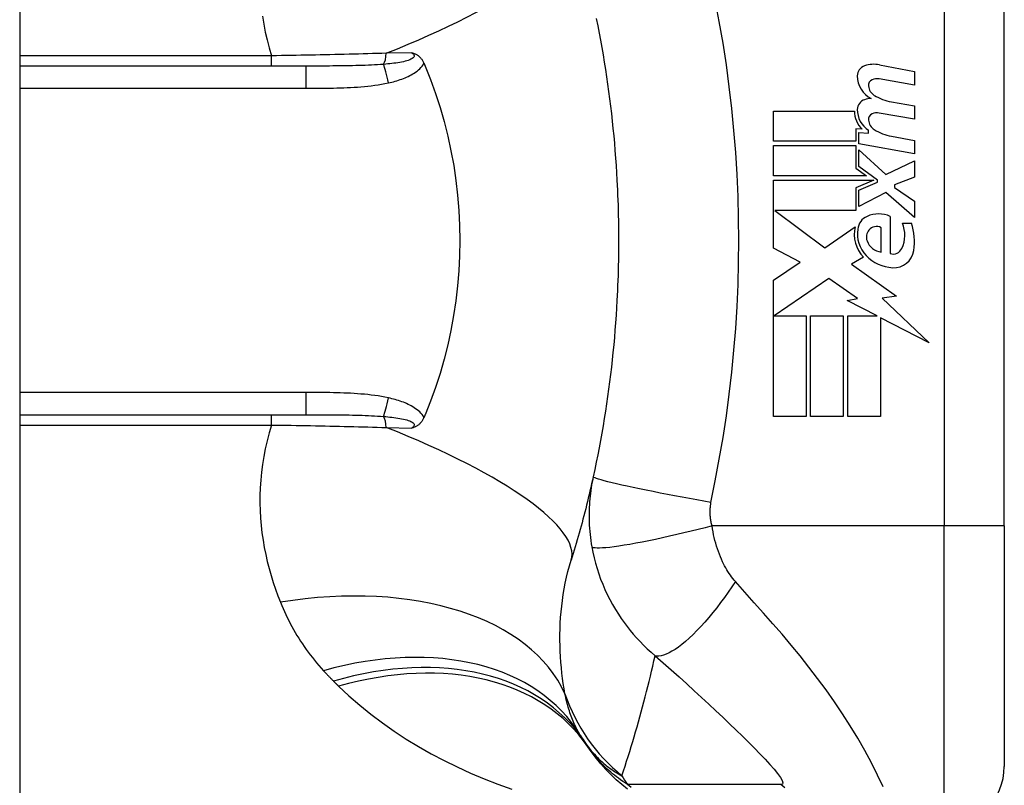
# Model space of a CAD drawing. Header units: inches. Extents: x 4.2 to 80.3, y 5.9 to 52.3.
# Tile 68 of 72: x 61.6 to 62.4, y 36.2 to 36.9. Entities that reach past the tile are written whole.
import ezdxf

# ---------------------------------------------------------------- set-up
doc = ezdxf.new("R2010")
doc.units = ezdxf.units.IN
doc.header["$LTSCALE"] = 5.125904
doc.header["$MEASUREMENT"] = 0
doc.layers.add('Visible Edges(ANSI)', color=7, linetype='Continuous', lineweight=25)
doc.layers.add('Visible Tangent Edges(ANSI)', color=7, linetype='Continuous', lineweight=25)

msp = doc.modelspace()

# ---------------------------------------------------------------- linework, layer by layer
at = {"layer": 'Visible Edges(ANSI)'}
for p, q in [((61.57871, 41.96967), (61.57871, 16.86934)), ((62.40833, 36.44942), (62.40833, 36.93058)), ((61.81979, 36.83688), (61.57871, 36.83688)), ((62.30316, 36.83789), (62.33255, 36.83218)), ((62.33255, 36.83218), (62.33255, 36.82086)), ((62.33255, 36.82086), (62.30297, 36.82607)), ((62.31326, 36.80677), (62.33255, 36.80337)), ((62.33255, 36.80337), (62.33255, 36.79205)), ((62.21394, 36.79899), (62.28213, 36.79899)), ((62.21394, 36.77352), (62.21394, 36.79899)), ((62.33255, 36.79205), (62.30297, 36.79726)), ((62.28328, 36.78407), (62.28328, 36.77352)), ((62.28856, 36.78361), (62.28328, 36.78407)), ((62.28573, 36.78098), (62.29396, 36.78026)), ((62.28573, 36.77123), (62.28573, 36.78098)), ((62.29396, 36.78026), (62.29396, 36.78275)), ((62.31326, 36.7777), (62.33255, 36.77429)), ((62.28328, 36.77352), (62.21394, 36.77352)), ((62.21394, 36.76992), (62.28328, 36.76992)), ((62.21394, 36.74445), (62.21394, 36.76992)), ((62.28328, 36.76992), (62.28328, 36.7509)), ((62.33255, 36.76297), (62.28573, 36.77123)), ((62.33255, 36.77429), (62.33255, 36.76297)), ((62.28573, 36.76632), (62.30847, 36.74548)), ((62.28573, 36.75229), (62.28573, 36.76632)), ((62.30149, 36.74084), (62.28573, 36.75229)), ((62.30847, 36.74548), (62.33255, 36.75705)), ((62.33255, 36.75705), (62.33255, 36.74316)), ((62.29216, 36.74445), (62.21394, 36.74445)), ((62.28328, 36.7509), (62.29216, 36.74445)), ((62.21394, 36.74084), (62.29844, 36.74084)), ((62.21394, 36.68347), (62.21394, 36.74084)), ((62.29844, 36.74084), (62.28328, 36.73441)), ((62.28573, 36.73235), (62.30149, 36.73904)), ((62.30149, 36.73904), (62.30149, 36.74084)), ((62.33255, 36.74316), (62.31583, 36.73673)), ((62.31583, 36.73673), (62.31583, 36.73467)), ((62.28328, 36.73441), (62.28328, 36.71512)), ((62.28573, 36.71846), (62.28573, 36.73235)), ((62.30863, 36.7303), (62.28573, 36.71846)), ((62.33255, 36.7092), (62.30863, 36.7303)), ((62.31583, 36.73467), (62.33255, 36.72309)), ((62.33255, 36.72309), (62.33255, 36.7092)), ((62.21502, 36.71512), (62.25704, 36.68373)), ((62.28328, 36.71512), (62.21502, 36.71512)), ((62.31223, 36.71023), (62.31223, 36.67884)), ((62.32252, 36.70457), (62.33024, 36.70457)), ((62.25704, 36.68373), (62.28264, 36.70148)), ((62.30451, 36.68012), (62.30451, 36.70071)), ((62.23634, 36.67156), (62.21394, 36.68347)), ((62.21394, 36.65645), (62.23634, 36.67156)), ((62.28959, 36.67578), (62.27968, 36.66983)), ((62.27968, 36.66983), (62.31746, 36.64289)), ((62.21394, 36.5417), (62.21394, 36.65645)), ((62.26051, 36.658), (62.21447, 36.62635)), ((62.28458, 36.64115), (62.26051, 36.658)), ((62.27595, 36.63947), (62.28458, 36.64115)), ((62.30116, 36.62635), (62.27595, 36.63947)), ((62.31746, 36.64289), (62.30528, 36.64118)), ((62.30528, 36.64118), (62.34491, 36.60358)), ((62.21447, 36.62635), (62.24147, 36.62635)), ((62.24147, 36.62635), (62.24147, 36.5417)), ((62.24507, 36.62635), (62.27261, 36.62635)), ((62.24507, 36.5417), (62.24507, 36.62635)), ((62.27261, 36.62635), (62.27261, 36.5417)), ((62.27646, 36.62635), (62.30116, 36.62635)), ((62.27646, 36.5417), (62.27646, 36.62635)), ((62.304, 36.62487), (62.304, 36.5417)), ((62.34491, 36.60358), (62.304, 36.62487)), ((61.57871, 36.54312), (61.81979, 36.54312)), ((62.24147, 36.5417), (62.21394, 36.5417)), ((62.27261, 36.5417), (62.24507, 36.5417)), ((62.304, 36.5417), (62.27646, 36.5417)), ((62.40833, 36.44942), (62.40833, 36.24682))]:
    msp.add_line(p, q, dxfattribs=at)
at = {"layer": 'Visible Edges(ANSI)', "flags": 128}
for points in [[(62.06456, 36.8769), (62.06579, 36.87079), (62.06698, 36.86468), (62.06812, 36.85855), (62.06923, 36.85241), (62.07029, 36.84626), (62.07131, 36.8401), (62.07228, 36.83394), (62.07322, 36.82776), (62.07412, 36.82158), (62.07497, 36.81539), (62.07578, 36.80919), (62.07655, 36.80298), (62.07728, 36.79677), (62.07796, 36.79055), (62.07861, 36.78433), (62.07921, 36.7781), (62.07977, 36.77187), (62.08029, 36.76563), (62.08077, 36.75938), (62.08121, 36.75314), (62.08161, 36.74688), (62.08196, 36.74063)], [(61.90913, 36.84814), (61.90962, 36.84799), (61.91011, 36.84783), (61.91059, 36.84766), (61.91108, 36.84747), (61.91156, 36.84727), (61.91204, 36.84705), (61.91252, 36.84681), (61.913, 36.84656), (61.91348, 36.84627), (61.91395, 36.84597), (61.91442, 36.84564), (61.91489, 36.84528), (61.91535, 36.84489), (61.9158, 36.84446), (61.91625, 36.84401), (61.91667, 36.84355), (61.91707, 36.84306), (61.91746, 36.84255), (61.91782, 36.84203), (61.91817, 36.84149), (61.91849, 36.84093), (61.9188, 36.84036), (61.91909, 36.83978), (61.91936, 36.83918)], [(61.91936, 36.83918), (61.9194, 36.83909), (61.91944, 36.83899), (61.91948, 36.83889), (61.91952, 36.8388), (61.91956, 36.8387), (61.9196, 36.83861), (61.91964, 36.83851), (61.91968, 36.83841), (61.91973, 36.83832), (61.91977, 36.83822), (61.91981, 36.83813), (61.91985, 36.83803), (61.91989, 36.83793), (61.91993, 36.83784), (61.91997, 36.83774), (61.92001, 36.83765), (61.92005, 36.83755), (61.92009, 36.83745), (61.92013, 36.83736), (61.92017, 36.83726), (61.92021, 36.83717), (61.92026, 36.83707), (61.9203, 36.83697), (61.92034, 36.83688)], [(61.92034, 36.83688), (61.92492, 36.82544), (61.92913, 36.81382), (61.93296, 36.80201), (61.9364, 36.79003), (61.93945, 36.77788), (61.94211, 36.76558), (61.94438, 36.75313), (61.94623, 36.74058), (61.94768, 36.72796), (61.94871, 36.71529), (61.94933, 36.70259), (61.94953, 36.68986), (61.94932, 36.67711), (61.94869, 36.66436), (61.94764, 36.65166), (61.94619, 36.63906), (61.94434, 36.62657), (61.94208, 36.61421), (61.93943, 36.60197), (61.93638, 36.58988), (61.93295, 36.57794), (61.92913, 36.56615), (61.92492, 36.55454), (61.92034, 36.54312)], [(62.08196, 36.74063), (62.08218, 36.73641), (62.08237, 36.7322), (62.08255, 36.72798), (62.08271, 36.72376), (62.08285, 36.71954), (62.08297, 36.71532), (62.08308, 36.7111), (62.08316, 36.70688), (62.08323, 36.70266), (62.08327, 36.69844), (62.0833, 36.69422), (62.08331, 36.69), (62.0833, 36.68577), (62.08327, 36.68155), (62.08323, 36.67733), (62.08316, 36.67311), (62.08308, 36.66889), (62.08297, 36.66467), (62.08285, 36.66045), (62.08271, 36.65623), (62.08255, 36.65201), (62.08237, 36.64779), (62.08218, 36.64358), (62.08196, 36.63936)], [(62.08196, 36.63936), (62.08161, 36.63311), (62.08121, 36.62686), (62.08077, 36.62061), (62.08029, 36.61437), (62.07977, 36.60813), (62.07921, 36.60189), (62.07861, 36.59566), (62.07796, 36.58944), (62.07728, 36.58322), (62.07655, 36.57701), (62.07578, 36.5708), (62.07497, 36.5646), (62.07412, 36.55841), (62.07322, 36.55223), (62.07228, 36.54606), (62.07131, 36.53989), (62.07029, 36.53373), (62.06923, 36.52758), (62.06812, 36.52144), (62.06698, 36.51532), (62.06579, 36.5092), (62.06456, 36.50309), (62.06329, 36.497), (62.06198, 36.49092)], [(61.91936, 36.54081), (61.91909, 36.54021), (61.9188, 36.53963), (61.91849, 36.53906), (61.91817, 36.5385), (61.91782, 36.53796), (61.91746, 36.53744), (61.91707, 36.53693), (61.91667, 36.53645), (61.91625, 36.53598), (61.9158, 36.53553), (61.91535, 36.53511), (61.91489, 36.53472), (61.91442, 36.53436), (61.91395, 36.53402), (61.91348, 36.53372), (61.913, 36.53344), (61.91252, 36.53318), (61.91204, 36.53294), (61.91156, 36.53272), (61.91108, 36.53252), (61.91059, 36.53234), (61.91011, 36.53216), (61.90962, 36.532), (61.90913, 36.53185)], [(61.92034, 36.54312), (61.9203, 36.54302), (61.92026, 36.54292), (61.92021, 36.54283), (61.92017, 36.54273), (61.92013, 36.54264), (61.92009, 36.54254), (61.92005, 36.54244), (61.92001, 36.54235), (61.91997, 36.54225), (61.91993, 36.54215), (61.91989, 36.54206), (61.91985, 36.54196), (61.91981, 36.54187), (61.91977, 36.54177), (61.91973, 36.54167), (61.91968, 36.54158), (61.91964, 36.54148), (61.9196, 36.54139), (61.91956, 36.54129), (61.91952, 36.5412), (61.91948, 36.5411), (61.91944, 36.541), (61.9194, 36.54091), (61.91936, 36.54081)], [(62.06198, 36.49092), (62.06131, 36.48789), (62.06062, 36.48486), (62.05993, 36.48185), (62.05923, 36.47884), (62.05853, 36.47584), (62.05781, 36.47285), (62.05708, 36.46987), (62.05634, 36.46689), (62.0556, 36.46393), (62.05485, 36.46097), (62.05408, 36.45802), (62.05331, 36.45508), (62.05253, 36.45215), (62.05174, 36.44923), (62.05094, 36.44632), (62.05014, 36.44341), (62.04932, 36.44051), (62.0485, 36.43763), (62.04766, 36.43475), (62.04682, 36.43188), (62.04597, 36.42902), (62.04512, 36.42616), (62.04425, 36.42332), (62.04337, 36.42048)], [(62.09096, 36.22762), (62.08607, 36.23153), (62.08137, 36.23563), (62.07686, 36.23989), (62.07256, 36.24431), (62.06846, 36.24887), (62.06458, 36.25355), (62.06093, 36.25835), (62.05749, 36.26324)]]:
    msp.add_lwpolyline(points, dxfattribs=at)
at = {"layer": 'Visible Edges(ANSI)'}
for centre, radius, start, end in [((62.29347, 36.82853), 0.00901, 108.47479, 179.6788), ((62.29844, 36.81365), 0.0247, 79, 108.47479), ((62.30553, 36.82846), 0.02106, 179.6788, 243.95078), ((62.29897, 36.82064), 0.00515, 113.54875, 186.10268), ((62.3046, 36.82124), 0.01081, 186.10268, 237.60833), ((62.30113, 36.81569), 0.01055, 79.9922, 113.54875), ((62.31962, 36.84614), 0.03988, 238.55841, 260.82565), ((62.29316, 36.8002), 0.00869, 106.9928, 179.47765), ((62.29783, 36.78489), 0.0247, 93.6169, 106.9928), ((62.3027, 36.79856), 0.02058, 178.79525, 226.5849), ((62.30505, 36.80009), 0.02058, 179.47765, 237.41137), ((62.29897, 36.79183), 0.00515, 113.55712, 186.03001), ((62.30113, 36.78687), 0.01055, 80, 113.55712), ((62.3046, 36.79242), 0.01081, 186.03001, 237.59924), ((62.32018, 36.81697), 0.03988, 237.59924, 260), ((62.30245, 36.68811), 0.02419, 66.15553, 113.84447), ((62.29794, 36.6983), 0.01304, 113.84447, 175.08017), ((62.29821, 36.69447), 0.02632, 334.67838, 22.56091), ((62.28053, 36.68905), 0.05207, 351.56052, 17.33425), ((62.31023, 36.69515), 0.0283, 167.07905, 223.17854), ((62.31023, 36.69515), 0.02563, 170.40854, 224.16843), ((62.30153, 36.69276), 0.00939, 141.16516, 199.37968), ((62.3006, 36.69351), 0.00819, 61.45471, 141.16516), ((62.30627, 36.69442), 0.01441, 199.37968, 262.99755), ((62.31456, 36.68673), 0.00823, 253.52609, 334.67838), ((62.3153, 36.68389), 0.01692, 266.56465, 351.56052), ((62.31633, 36.70108), 0.03414, 224.16843, 266.56465), ((62.1809, 36.35204), 0.15195, 211.30007, 213.52082), ((62.69109, 36.69), 0.76392, 213.52082, 213.96213), ((62.35768, 36.24682), 0.05065, 270, 0)]:
    msp.add_arc(centre, radius, start, end, dxfattribs=at)
at = {"layer": 'Visible Tangent Edges(ANSI)'}
for p, q in [((62.35768, 36.93058), (62.35768, 36.44942)), ((61.79092, 36.84555), (61.57871, 36.84555)), ((61.79092, 36.83688), (61.79092, 36.84555)), ((61.90913, 36.84814), (61.88759, 36.8477)), ((61.81979, 36.83688), (61.81979, 36.81812)), ((61.57871, 36.81812), (61.81979, 36.81812)), ((61.81979, 36.56187), (61.57871, 36.56187)), ((61.81979, 36.56187), (61.81979, 36.54312)), ((61.79092, 36.53444), (61.79092, 36.54312)), ((61.57871, 36.53444), (61.79092, 36.53444)), ((61.88759, 36.53229), (61.90913, 36.53185)), ((62.35768, 36.44942), (62.16204, 36.44942)), ((62.40833, 36.44942), (62.35768, 36.44942)), ((62.35768, 36.19617), (62.35768, 36.44942))]:
    msp.add_line(p, q, dxfattribs=at)
at = {"layer": 'Visible Tangent Edges(ANSI)', "flags": 128}
for points in [[(62.16118, 36.46914), (62.16472, 36.48733), (62.16819, 36.50555), (62.17132, 36.52382), (62.17412, 36.54215), (62.17658, 36.56053), (62.17872, 36.57895), (62.18052, 36.5974), (62.18199, 36.61589), (62.18314, 36.63439), (62.18395, 36.65292), (62.18444, 36.67145), (62.18461, 36.69), (62.18444, 36.70854), (62.18395, 36.72707), (62.18314, 36.7456), (62.18199, 36.7641), (62.18052, 36.78259), (62.17872, 36.80104), (62.17658, 36.81946), (62.17412, 36.83784), (62.17132, 36.85617), (62.16819, 36.87445), (62.16472, 36.89266)], [(61.78326, 36.87882), (61.78434, 36.8722), (61.78564, 36.86555), (61.78717, 36.85889), (61.78892, 36.85222), (61.79092, 36.84555)], [(61.88759, 36.8477), (61.88373, 36.84758), (61.87985, 36.84746), (61.87596, 36.84734), (61.87204, 36.84722), (61.86811, 36.84711), (61.86416, 36.847), (61.86019, 36.84689), (61.8562, 36.84679), (61.8522, 36.84669), (61.84819, 36.84659), (61.84417, 36.8465), (61.84013, 36.84641), (61.83608, 36.84632), (61.83202, 36.84623), (61.82794, 36.84615), (61.82385, 36.84607), (61.81975, 36.846), (61.81565, 36.84593), (61.81154, 36.84586), (61.80742, 36.84579), (61.80329, 36.84573), (61.79917, 36.84566), (61.79504, 36.84561), (61.79092, 36.84555)], [(61.90913, 36.84814), (61.90991, 36.84754), (61.91052, 36.8469), (61.91093, 36.84625), (61.9111, 36.84559), (61.91101, 36.84493), (61.91067, 36.84429), (61.91011, 36.84369), (61.90935, 36.84312), (61.90841, 36.84259), (61.90732, 36.8421), (61.90611, 36.84166), (61.9048, 36.84125), (61.90343, 36.84088), (61.90198, 36.84054), (61.90048, 36.84023), (61.89893, 36.83994), (61.89734, 36.83967), (61.8957, 36.83943), (61.89403, 36.83921), (61.89232, 36.839), (61.8906, 36.83881), (61.88884, 36.83863), (61.88708, 36.83847), (61.8853, 36.83832)], [(61.8853, 36.83832), (61.88279, 36.83814), (61.88025, 36.83797), (61.87769, 36.83782), (61.87509, 36.83768), (61.87248, 36.83757), (61.86984, 36.83746), (61.86718, 36.83737), (61.86451, 36.83729), (61.86181, 36.83722), (61.8591, 36.83716), (61.85638, 36.83711), (61.85364, 36.83706), (61.85089, 36.83702), (61.84812, 36.83699), (61.84534, 36.83696), (61.84254, 36.83694), (61.83974, 36.83692), (61.83692, 36.83691), (61.83409, 36.8369), (61.83125, 36.83689), (61.8284, 36.83688), (61.82554, 36.83688), (61.82267, 36.83688), (61.81979, 36.83688)], [(61.88934, 36.82269), (61.89076, 36.82302), (61.89218, 36.82336), (61.8936, 36.82372), (61.89502, 36.82411), (61.89644, 36.82452), (61.89785, 36.82495), (61.89924, 36.82541), (61.90063, 36.82589), (61.90201, 36.82641), (61.90337, 36.82695), (61.90472, 36.82753), (61.90605, 36.82814), (61.90736, 36.82878), (61.90865, 36.82947), (61.90991, 36.83019), (61.91115, 36.83096), (61.91235, 36.83178), (61.91353, 36.83266), (61.91466, 36.83359), (61.91575, 36.83459), (61.91677, 36.83564), (61.91772, 36.83676), (61.91858, 36.83794), (61.91936, 36.83918)], [(61.81979, 36.81812), (61.8227, 36.81812), (61.8256, 36.81813), (61.82851, 36.81814), (61.83142, 36.81816), (61.83433, 36.81818), (61.83724, 36.81822), (61.84014, 36.81826), (61.84305, 36.81832), (61.84596, 36.81839), (61.84886, 36.81848), (61.85177, 36.81858), (61.85467, 36.8187), (61.85758, 36.81885), (61.86048, 36.81901), (61.86339, 36.81921), (61.86629, 36.81943), (61.8692, 36.81969), (61.87209, 36.81998), (61.87499, 36.82031), (61.87788, 36.82068), (61.88076, 36.8211), (61.88363, 36.82157), (61.88649, 36.8221), (61.88934, 36.82269)], [(61.88934, 36.5573), (61.88649, 36.55789), (61.88363, 36.55842), (61.88076, 36.55889), (61.87788, 36.55931), (61.87499, 36.55968), (61.8721, 36.56001), (61.8692, 36.5603), (61.86629, 36.56056), (61.86339, 36.56078), (61.86049, 36.56098), (61.85758, 36.56115), (61.85467, 36.56129), (61.85177, 36.56141), (61.84886, 36.56152), (61.84596, 36.5616), (61.84305, 36.56167), (61.84014, 36.56173), (61.83723, 36.56177), (61.83433, 36.56181), (61.83142, 36.56183), (61.82851, 36.56185), (61.8256, 36.56186), (61.8227, 36.56187), (61.81979, 36.56187)], [(61.91936, 36.54081), (61.91858, 36.54206), (61.91772, 36.54323), (61.91677, 36.54435), (61.91575, 36.54541), (61.91466, 36.5464), (61.91353, 36.54733), (61.91235, 36.54821), (61.91115, 36.54903), (61.90991, 36.5498), (61.90865, 36.55053), (61.90736, 36.55121), (61.90605, 36.55186), (61.90472, 36.55247), (61.90337, 36.55304), (61.90201, 36.55359), (61.90063, 36.5541), (61.89924, 36.55459), (61.89785, 36.55504), (61.89644, 36.55548), (61.89502, 36.55589), (61.8936, 36.55627), (61.89218, 36.55663), (61.89076, 36.55698), (61.88934, 36.5573)], [(61.81979, 36.54312), (61.82267, 36.54312), (61.82553, 36.54311), (61.82839, 36.54311), (61.83125, 36.5431), (61.83409, 36.5431), (61.83692, 36.54309), (61.83974, 36.54307), (61.84254, 36.54305), (61.84534, 36.54303), (61.84812, 36.543), (61.85089, 36.54297), (61.85364, 36.54293), (61.85638, 36.54289), (61.8591, 36.54283), (61.86181, 36.54277), (61.86451, 36.5427), (61.86718, 36.54262), (61.86984, 36.54253), (61.87248, 36.54242), (61.87509, 36.54231), (61.87769, 36.54217), (61.88025, 36.54202), (61.88279, 36.54186), (61.8853, 36.54167)], [(61.8853, 36.54167), (61.88708, 36.54152), (61.88884, 36.54136), (61.8906, 36.54119), (61.89232, 36.54099), (61.89403, 36.54079), (61.8957, 36.54056), (61.89734, 36.54032), (61.89893, 36.54005), (61.90048, 36.53977), (61.90198, 36.53945), (61.90343, 36.53911), (61.9048, 36.53874), (61.90611, 36.53834), (61.90732, 36.53789), (61.90841, 36.5374), (61.90935, 36.53687), (61.91011, 36.5363), (61.91067, 36.5357), (61.91101, 36.53506), (61.9111, 36.53441), (61.91093, 36.53375), (61.91052, 36.53309), (61.90991, 36.53246), (61.90913, 36.53185)], [(61.79092, 36.53444), (61.78892, 36.52777), (61.78717, 36.5211), (61.78564, 36.51444), (61.78434, 36.5078), (61.78326, 36.50117), (61.78241, 36.49459), (61.78177, 36.48804), (61.78135, 36.48154), (61.78112, 36.47509), (61.7811, 36.46869), (61.78126, 36.46233), (61.78161, 36.45603), (61.78215, 36.44977), (61.78286, 36.44358), (61.78373, 36.43743), (61.78478, 36.43135), (61.78598, 36.42532), (61.78734, 36.41936), (61.78885, 36.41347), (61.79049, 36.40764), (61.79228, 36.40189), (61.79419, 36.39621), (61.79623, 36.39061), (61.79839, 36.38509)], [(61.79092, 36.53444), (61.79504, 36.53439), (61.79917, 36.53433), (61.80329, 36.53427), (61.80742, 36.5342), (61.81154, 36.53414), (61.81565, 36.53407), (61.81975, 36.53399), (61.82385, 36.53392), (61.82794, 36.53384), (61.83202, 36.53376), (61.83608, 36.53367), (61.84013, 36.53359), (61.84417, 36.5335), (61.84819, 36.5334), (61.8522, 36.53331), (61.8562, 36.5332), (61.86019, 36.5331), (61.86416, 36.533), (61.86811, 36.53289), (61.87204, 36.53277), (61.87596, 36.53266), (61.87985, 36.53254), (61.88373, 36.53241), (61.88759, 36.53229)], [(62.06198, 36.49092), (62.06149, 36.48861), (62.06103, 36.48628), (62.06061, 36.48394), (62.06023, 36.48159), (62.05989, 36.47924), (62.05958, 36.47687), (62.0593, 36.4745), (62.05907, 36.47212), (62.05887, 36.46973), (62.05871, 36.46734), (62.05859, 36.46495), (62.0585, 36.46254), (62.05845, 36.46011), (62.05845, 36.45766), (62.05848, 36.45519), (62.05855, 36.45269), (62.05867, 36.45013), (62.05883, 36.44749), (62.05904, 36.44486), (62.05929, 36.44227), (62.05959, 36.43968), (62.05994, 36.43706), (62.06034, 36.43441), (62.06079, 36.43174)], [(62.16118, 36.46914), (62.15522, 36.4702), (62.14915, 36.47129), (62.14299, 36.47242), (62.13679, 36.47357), (62.13058, 36.47474), (62.12441, 36.47592), (62.11832, 36.47711), (62.11235, 36.47829), (62.10656, 36.47946), (62.10099, 36.48061), (62.09568, 36.48174), (62.09067, 36.48282), (62.086, 36.48386), (62.0817, 36.48485), (62.0778, 36.48578), (62.07432, 36.48664), (62.07128, 36.48744), (62.06867, 36.48816), (62.06651, 36.48881), (62.06478, 36.48938), (62.06348, 36.48988), (62.0626, 36.4903), (62.0621, 36.49065), (62.06198, 36.49092)], [(62.16204, 36.44942), (62.16182, 36.45028), (62.16162, 36.45114), (62.16144, 36.452), (62.16128, 36.45285), (62.16113, 36.45369), (62.16099, 36.45456), (62.16088, 36.45543), (62.16078, 36.45628), (62.1607, 36.45711), (62.16063, 36.45793), (62.16058, 36.45875), (62.16054, 36.45956), (62.16051, 36.46036), (62.1605, 36.46117), (62.16051, 36.46197), (62.16053, 36.46277), (62.16056, 36.46358), (62.16061, 36.46438), (62.16067, 36.46518), (62.16074, 36.46597), (62.16083, 36.46677), (62.16094, 36.46756), (62.16105, 36.46835), (62.16118, 36.46914)], [(62.16204, 36.44942), (62.15625, 36.44792), (62.15036, 36.44643), (62.14437, 36.44495), (62.13834, 36.44349), (62.13229, 36.44207), (62.12625, 36.44069), (62.12028, 36.43936), (62.11442, 36.4381), (62.1087, 36.43691), (62.10316, 36.43581), (62.09785, 36.4348), (62.09281, 36.43389), (62.08806, 36.43309), (62.08365, 36.4324), (62.07959, 36.43183), (62.07592, 36.43138), (62.07263, 36.43104), (62.06974, 36.43082), (62.06727, 36.43072), (62.0652, 36.43073), (62.06353, 36.43084), (62.06224, 36.43105), (62.06134, 36.43135), (62.06079, 36.43174)], [(62.18186, 36.40251), (62.18073, 36.4038), (62.17964, 36.40515), (62.17857, 36.40653), (62.17752, 36.40797), (62.1765, 36.40944), (62.17551, 36.41096), (62.17455, 36.41253), (62.17361, 36.41414), (62.17269, 36.41579), (62.1718, 36.4175), (62.17092, 36.41929), (62.17001, 36.42129), (62.16909, 36.42348), (62.16822, 36.42569), (62.16741, 36.4279), (62.16663, 36.43016), (62.1659, 36.43247), (62.16521, 36.43482), (62.16456, 36.43719), (62.16396, 36.4396), (62.16341, 36.44203), (62.1629, 36.44448), (62.16245, 36.44694), (62.16204, 36.44942)], [(62.06079, 36.43174), (62.06166, 36.4272), (62.06268, 36.42266), (62.06385, 36.41812), (62.06516, 36.41361), (62.06661, 36.40912), (62.06819, 36.40467), (62.06992, 36.40026), (62.07179, 36.3959), (62.07379, 36.3916), (62.07592, 36.38736), (62.07823, 36.38311), (62.0807, 36.37888), (62.08315, 36.37496), (62.08552, 36.37141), (62.08793, 36.368), (62.09042, 36.36466), (62.09301, 36.36139), (62.0957, 36.35817), (62.09849, 36.35501), (62.10139, 36.35191), (62.10439, 36.34886), (62.10751, 36.34588), (62.11074, 36.34295), (62.11409, 36.34009)], [(62.03817, 36.3079), (62.03744, 36.31221), (62.03677, 36.31658), (62.03616, 36.321), (62.03562, 36.32547), (62.03514, 36.32998), (62.03474, 36.33453), (62.03441, 36.33913), (62.03416, 36.34376), (62.034, 36.34842), (62.03391, 36.35311), (62.03392, 36.35784), (62.03401, 36.36259), (62.0342, 36.36737), (62.03449, 36.37217), (62.03488, 36.37699), (62.03537, 36.38184), (62.03597, 36.38671), (62.03668, 36.39157), (62.03751, 36.39644), (62.03845, 36.4013), (62.0395, 36.40613), (62.04067, 36.41095), (62.04196, 36.41573), (62.04337, 36.42048)], [(62.18186, 36.40251), (62.17883, 36.39803), (62.17572, 36.39357), (62.17253, 36.38914), (62.16928, 36.38478), (62.16598, 36.38051), (62.16265, 36.37634), (62.1593, 36.37231), (62.15595, 36.36843), (62.15261, 36.36474), (62.1493, 36.36124), (62.14603, 36.35796), (62.14283, 36.35493), (62.13971, 36.35214), (62.13669, 36.34963), (62.13378, 36.34739), (62.13098, 36.34544), (62.12832, 36.34378), (62.12581, 36.34241), (62.12345, 36.34133), (62.12124, 36.34054), (62.1192, 36.34003), (62.11733, 36.33979), (62.11562, 36.33982), (62.11409, 36.34009)], [(62.30624, 36.22968), (62.30161, 36.23947), (62.29645, 36.24968), (62.29083, 36.26007), (62.28483, 36.27052), (62.27852, 36.28091), (62.27194, 36.29118), (62.26514, 36.30129), (62.25814, 36.31121), (62.25098, 36.32094), (62.24367, 36.33048), (62.23623, 36.33984), (62.22867, 36.34905), (62.22103, 36.35811), (62.21333, 36.36704), (62.20556, 36.3759), (62.1977, 36.38475), (62.18976, 36.39367), (62.18186, 36.40251)], [(61.79839, 36.38509), (61.79947, 36.38246), (61.80059, 36.37985), (61.80175, 36.37726), (61.80294, 36.37469), (61.80417, 36.37214), (61.80544, 36.36961), (61.80674, 36.36709), (61.80808, 36.3646), (61.80945, 36.36212), (61.81087, 36.35967), (61.81232, 36.35723), (61.81381, 36.35481), (61.81533, 36.35242), (61.8169, 36.35004), (61.8185, 36.34769), (61.82014, 36.34535), (61.82182, 36.34304), (61.82354, 36.34075), (61.8253, 36.33848), (61.8271, 36.33623), (61.82893, 36.334), (61.83081, 36.3318), (61.83273, 36.32961), (61.83468, 36.32745)], [(62.08612, 36.23893), (62.08747, 36.243), (62.0888, 36.24708), (62.09012, 36.25117), (62.09142, 36.25527), (62.09271, 36.25939), (62.09398, 36.26352), (62.09524, 36.26766), (62.09647, 36.27181), (62.0977, 36.27598), (62.0989, 36.28016), (62.10009, 36.28436), (62.10127, 36.28856), (62.10243, 36.29278), (62.10357, 36.29702), (62.10469, 36.30126), (62.1058, 36.30552), (62.1069, 36.3098), (62.10797, 36.31408), (62.10903, 36.31838), (62.11008, 36.3227), (62.1111, 36.32703), (62.11211, 36.33137), (62.11311, 36.33572), (62.11409, 36.34009)], [(62.11409, 36.34009), (62.12092, 36.33407), (62.1277, 36.32806), (62.13431, 36.32214), (62.14077, 36.31632), (62.1471, 36.31056), (62.15332, 36.30485), (62.15942, 36.29921), (62.16538, 36.29365), (62.17119, 36.28817), (62.17686, 36.28278), (62.18238, 36.27747), (62.18772, 36.27227), (62.19286, 36.26718), (62.19779, 36.26222), (62.20246, 36.25742), (62.20682, 36.25282), (62.21081, 36.24846), (62.21435, 36.2444), (62.21733, 36.24073), (62.21964, 36.23754), (62.22113, 36.23495), (62.22173, 36.23305), (62.22137, 36.23192), (62.22003, 36.2316)], [(61.83468, 36.32745), (61.83502, 36.32708), (61.83537, 36.32671), (61.83571, 36.32634), (61.83606, 36.32597), (61.8364, 36.3256), (61.83675, 36.32523), (61.83709, 36.32486), (61.83744, 36.3245), (61.83779, 36.32413), (61.83814, 36.32376), (61.83849, 36.3234), (61.83884, 36.32303), (61.83919, 36.32267), (61.83954, 36.3223), (61.83989, 36.32194), (61.84025, 36.32158), (61.8406, 36.32121), (61.84096, 36.32085), (61.84131, 36.32049), (61.84167, 36.32013), (61.84202, 36.31977), (61.84238, 36.31941), (61.84274, 36.31905), (61.8431, 36.31869)], [(61.8431, 36.31869), (61.84328, 36.31851), (61.84346, 36.31833), (61.84364, 36.31815), (61.84382, 36.31797), (61.844, 36.31779), (61.84419, 36.31761), (61.84437, 36.31743), (61.84455, 36.31725), (61.84473, 36.31707), (61.84491, 36.31689), (61.84509, 36.31671), (61.84527, 36.31653), (61.84545, 36.31635), (61.84564, 36.31617), (61.84582, 36.31599), (61.846, 36.31581), (61.84618, 36.31563), (61.84636, 36.31546), (61.84654, 36.31528), (61.84672, 36.3151), (61.84691, 36.31492), (61.84709, 36.31474), (61.84727, 36.31456), (61.84745, 36.31438)], [(61.84745, 36.31438), (61.85616, 36.30617), (61.86521, 36.29828), (61.87459, 36.2907), (61.88427, 36.28343), (61.89422, 36.27648), (61.90443, 36.26984), (61.91486, 36.26351), (61.92551, 36.25749), (61.93635, 36.25177), (61.9474, 36.24635), (61.95864, 36.24121), (61.97004, 36.23636), (61.98161, 36.23179), (61.99333, 36.22751)], [(62.05107, 36.2731), (62.05033, 36.27433), (62.04962, 36.27558), (62.04892, 36.27684), (62.04824, 36.27813), (62.04757, 36.27943), (62.04693, 36.28075), (62.0463, 36.2821), (62.04568, 36.28346), (62.04509, 36.28484), (62.04451, 36.28624), (62.04395, 36.28766), (62.0434, 36.2891), (62.04287, 36.29056), (62.04236, 36.29204), (62.04187, 36.29354), (62.04139, 36.29506), (62.04093, 36.2966), (62.04048, 36.29815), (62.04006, 36.29973), (62.03965, 36.30133), (62.03925, 36.30294), (62.03887, 36.30458), (62.03851, 36.30623), (62.03817, 36.3079)], [(62.05422, 36.26813), (62.05541, 36.26637), (62.05662, 36.26467), (62.05785, 36.26303), (62.05909, 36.26145), (62.06034, 36.25991), (62.06161, 36.25843), (62.0629, 36.257), (62.06419, 36.25561), (62.0655, 36.25428), (62.06682, 36.25298), (62.06814, 36.25173), (62.06948, 36.25052), (62.07083, 36.24936), (62.07218, 36.24823), (62.07354, 36.24714), (62.07492, 36.24609), (62.07629, 36.24507), (62.07768, 36.24409), (62.07907, 36.24315), (62.08047, 36.24224), (62.08188, 36.24137), (62.08329, 36.24052), (62.0847, 36.23971), (62.08612, 36.23893)], [(62.09072, 36.23164), (62.08878, 36.23291), (62.08689, 36.23419), (62.08507, 36.23547), (62.0833, 36.23676), (62.08159, 36.23805), (62.07993, 36.23934), (62.07832, 36.24064), (62.07676, 36.24194), (62.07525, 36.24325), (62.07379, 36.24456), (62.07237, 36.24587), (62.07099, 36.24719), (62.06966, 36.24851), (62.06837, 36.24983), (62.06711, 36.25115), (62.0659, 36.25248), (62.06473, 36.25381), (62.06359, 36.25514), (62.06249, 36.25648), (62.06142, 36.25782), (62.06039, 36.25917), (62.05939, 36.26052), (62.05842, 36.26188), (62.05749, 36.26324)], [(62.09403, 36.2289), (62.09072, 36.23164)], [(62.22003, 36.2316), (62.21461, 36.23164), (62.20922, 36.23164), (62.20382, 36.23164), (62.19844, 36.23164), (62.19306, 36.23164), (62.18767, 36.23164), (62.18229, 36.23164), (62.1769, 36.23164), (62.17152, 36.23164), (62.16613, 36.23164), (62.16075, 36.23164), (62.15536, 36.23164), (62.14998, 36.23164), (62.14459, 36.23164), (62.13921, 36.23164), (62.13382, 36.23164), (62.12844, 36.23164), (62.12305, 36.23164), (62.11767, 36.23164), (62.11228, 36.23164), (62.1069, 36.23164), (62.10152, 36.23164), (62.09612, 36.23164), (62.09072, 36.23164)], [(62.22332, 36.22887), (62.22003, 36.2316)]]:
    msp.add_lwpolyline(points, dxfattribs=at)
at = {"layer": 'Visible Tangent Edges(ANSI)'}
msp.add_arc((62.56321, 36.53469), 0.56133, 211.79568, 212.67565, dxfattribs=at)
for centre, major_axis, ratio, start_param, end_param in [((61.80153, 36.8844), (0.24185, 0.07512), 0.249251, 4.997807, 6.283185), ((61.88328, 36.84954), (0, 0.01266), 0.343453, 3.624092, 4.566988), ((61.88934, 36.81589), (0.00517, -0.02479), 0.056853, 1.836987, 2.689915), ((61.88934, 36.5641), (-0.00517, -0.02479), 0.056853, 0.451678, 1.304606), ((61.88328, 36.53045), (0, 0.01266), 0.343453, 4.857789, 5.800686), ((61.80153, 36.4956), (0.24185, -0.07512), 0.249251, 0, 1.285379), ((61.79839, 36.22872), (0.24465, 0.06539), 0.604241, 0.09545, 1.410679), ((61.83468, 36.14154), (0.21638, 0.13156), 0.678602, 0, 1.179478), ((61.8431, 36.12828), (0.21112, 0.13985), 0.689059, 0, 1.142601), ((61.84745, 36.12176), (0.21004, 0.14147), 0.696909, 0, 1.131926), ((62.18203, 36.35541), (0.1441, -0.04819), 0.992002, 3.787137, 4.348938)]:
    msp.add_ellipse(centre, major_axis=major_axis, ratio=ratio, start_param=start_param, end_param=end_param, dxfattribs=at)

doc.saveas('drawing.dxf')
